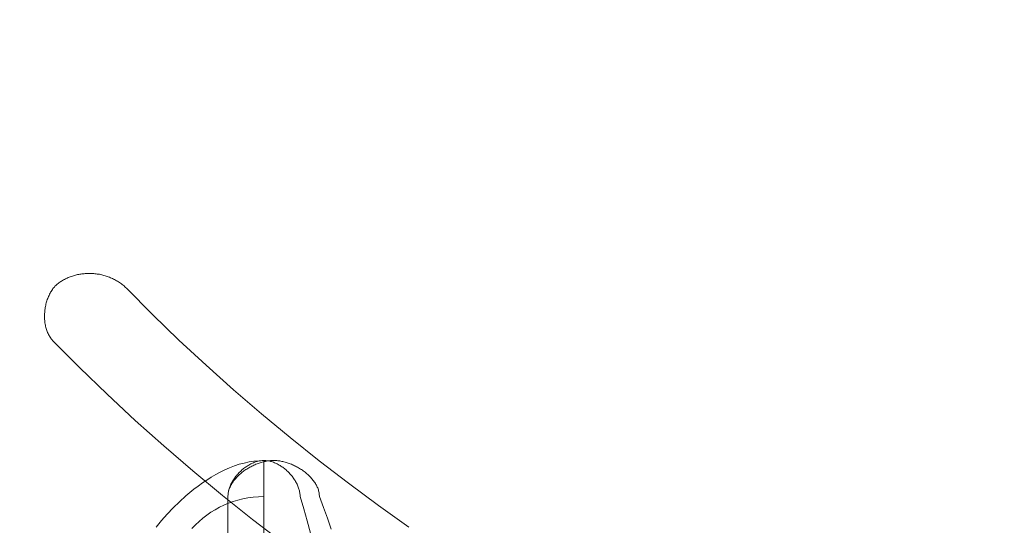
# Model space of a CAD drawing. Header units: millimetres. Extents: x 3925 to 5043, y -86 to 778.
# Tile 74 of 157: x 4416.146 to 4417.372, y 439.409 to 440.038. Entities that reach past the tile are written whole.
import ezdxf

# ---------------------------------------------------------------- set-up
doc = ezdxf.new("R2010")
doc.units = ezdxf.units.MM
doc.header["$LTSCALE"] = 46.255
doc.header["$PDMODE"] = 3
doc.header["$PDSIZE"] = 1
doc.layers.get('Defpoints').update_dxf_attribs({"linetype": 'CONTINUOUS'})
doc.layers.add('140-154101-01_RIGGDXF_DIMENSION', color=7, linetype='CONTINUOUS')
doc.layers.add('H30K-TOP-COVDXF_CONTINUOUS_LINE', color=7, linetype='CONTINUOUS')
doc.styles.add('SLDTEXTSTYLE0', font='arialbd.ttf', dxfattribs={"height": 5.5})
doc.dimstyles.new('SLDDIMSTYLE2', dxfattribs={"dimtxt": 5.650301, "dimasz": 4.572, "dimexe": 0, "dimexo": 0.0625, "dimgap": 1.412575, "dimtad": 0, "dimtih": 1, "dimtoh": 1, "dimlfac": 3.5, "dimrnd": 1e-09, "dimzin": 4, "dimdsep": 46, "dimtxsty": 'SLDTEXTSTYLE0', "dimsah": 1, "dimcen": 0.09, "dimadec": 0, "dimazin": 1, "dimtol": 1, "dimtp": 0.5, "dimtm": 0.5, "dimtfac": 1, "dimtdec": 1, "dimtofl": 0, "dimtmove": 0, "dimatfit": 3, "dimfxl": 1, "dimfrac": 2, "dimtolj": 1, "dimarcsym": 0})

# ---------------------------------------------------------------- blocks, each defined once
blk = doc.blocks.new('*D71')
at = {"layer": '140-154101-01_RIGGDXF_DIMENSION', "color": 0, "linetype": 'Continuous', "lineweight": -2}
for p, q in [((4325.461, 463.5558), (4325.461, 362.4572)), ((4496.711, 463.5558), (4496.711, 362.4572)), ((4492.711, 362.4572), (4329.461, 362.4572))]:
    blk.add_line(p, q, dxfattribs=at)
at = {"layer": '140-154101-01_RIGGDXF_DIMENSION', "color": 0, "linetype": 'Continuous'}
for points in [[(4329.461, 363.1239), (4329.461, 361.7905), (4325.461, 362.4572)], [(4492.711, 363.1239), (4492.711, 361.7905), (4496.711, 362.4572)]]:
    blk.add_solid(points, dxfattribs=at)
at = {"layer": 'Defpoints', "color": 0, "linetype": 'Continuous'}
for p in [(4325.461, 463.6183), (4496.711, 463.6183), (4325.461, 362.4572)]:
    blk.add_point(p, dxfattribs=at)
at = {"layer": '140-154101-01_RIGGDXF_DIMENSION', "color": 0, "linetype": 'Continuous', "insert": (4414.4397, 367.4057), "char_height": 5.5, "attachment_point": 5, "style": 'SLDTEXTSTYLE0'}
blk.add_mtext('\\A1;685.00 [26.97]', dxfattribs=at)

msp = doc.modelspace()

# ---------------------------------------------------------------- linework, layer by layer
at = {"layer": 'H30K-TOP-COVDXF_CONTINUOUS_LINE', "color": 7, "linetype": 'Continuous', "lineweight": 0}
for p, q in [((4416.4502, 439.4893), (4416.4502, 438.4858)), ((4416.4053, 439.4443), (4416.4053, 438.5307))]:
    msp.add_line(p, q, dxfattribs=at)
for points in [[(4416.2328, 439.7224), (4416.2315, 439.7224), (4416.2301, 439.7223), (4416.2288, 439.7223), (4416.2274, 439.7222), (4416.2261, 439.722), (4416.2248, 439.7219), (4416.2234, 439.7217), (4416.2221, 439.7215), (4416.2208, 439.7213), (4416.2194, 439.721), (4416.2181, 439.7208), (4416.2168, 439.7205), (4416.2155, 439.7201), (4416.2142, 439.7198), (4416.2129, 439.7194), (4416.2116, 439.719), (4416.2103, 439.7185), (4416.209, 439.7181), (4416.2077, 439.7176), (4416.2065, 439.7171), (4416.2052, 439.7166), (4416.204, 439.716), (4416.2028, 439.7154), (4416.2016, 439.7148), (4416.2004, 439.7142), (4416.1992, 439.7135), (4416.1981, 439.7128), (4416.197, 439.7121), (4416.1958, 439.7114), (4416.1948, 439.7107)], [(4416.2789, 439.7039), (4416.2779, 439.7049), (4416.2769, 439.7058), (4416.2759, 439.7068), (4416.2748, 439.7077), (4416.2737, 439.7085), (4416.2726, 439.7094), (4416.2714, 439.7102), (4416.2703, 439.711), (4416.2691, 439.7118), (4416.2679, 439.7125), (4416.2667, 439.7132), (4416.2654, 439.7139), (4416.2642, 439.7146), (4416.2629, 439.7153), (4416.2616, 439.7159), (4416.2603, 439.7165), (4416.259, 439.717), (4416.2577, 439.7176), (4416.2563, 439.7181), (4416.255, 439.7186), (4416.2536, 439.719), (4416.2523, 439.7195), (4416.2509, 439.7198), (4416.2495, 439.7202), (4416.2481, 439.7206), (4416.2467, 439.7209), (4416.2453, 439.7212), (4416.2439, 439.7214), (4416.2425, 439.7216), (4416.2411, 439.7218), (4416.2397, 439.722), (4416.2383, 439.7221), (4416.2369, 439.7222), (4416.2356, 439.7223), (4416.2342, 439.7224), (4416.2328, 439.7224)], [(4416.1948, 439.7107), (4416.1937, 439.7099), (4416.1927, 439.7091), (4416.1918, 439.7082), (4416.1908, 439.7074), (4416.1899, 439.7064), (4416.1891, 439.7054), (4416.1882, 439.7044), (4416.1874, 439.7034), (4416.1866, 439.7023), (4416.1858, 439.7011), (4416.1851, 439.7), (4416.1844, 439.6988), (4416.1837, 439.6976), (4416.1831, 439.6963), (4416.1825, 439.695), (4416.1819, 439.6937), (4416.1813, 439.6924), (4416.1808, 439.6911), (4416.1803, 439.6897), (4416.1799, 439.6883), (4416.1794, 439.6869), (4416.179, 439.6855), (4416.1787, 439.6841), (4416.1783, 439.6826), (4416.1781, 439.6812), (4416.1778, 439.6797), (4416.1776, 439.6783), (4416.1774, 439.6768), (4416.1772, 439.6753), (4416.1771, 439.6738), (4416.177, 439.6723), (4416.1769, 439.6709), (4416.1769, 439.6694), (4416.1769, 439.6679), (4416.1769, 439.6665), (4416.177, 439.665), (4416.1771, 439.6635), (4416.1772, 439.6621), (4416.1774, 439.6607), (4416.1776, 439.6593), (4416.1779, 439.6579), (4416.1782, 439.6565), (4416.1785, 439.6551), (4416.1789, 439.6538), (4416.1793, 439.6525), (4416.1797, 439.6512), (4416.1802, 439.6499), (4416.1807, 439.6486), (4416.1812, 439.6474), (4416.1818, 439.6462), (4416.1825, 439.6451), (4416.1831, 439.644), (4416.1838, 439.6429), (4416.1846, 439.6418), (4416.1853, 439.6408), (4416.1862, 439.6398), (4416.187, 439.6389)], [(4416.6304, 439.4064), (4416.5927, 439.4334), (4416.5556, 439.4609), (4416.5189, 439.4891), (4416.4829, 439.5179), (4416.4473, 439.5473), (4416.4124, 439.5773), (4416.378, 439.608), (4416.3443, 439.6393), (4416.3113, 439.6713), (4416.2789, 439.7039)], [(4416.187, 439.6389), (4416.2206, 439.605), (4416.2549, 439.5718), (4416.2899, 439.5393), (4416.3255, 439.5075), (4416.3617, 439.4763), (4416.3986, 439.4457), (4416.436, 439.4158), (4416.474, 439.3866)], [(4416.4502, 439.4893), (4416.444, 439.4891), (4416.4377, 439.4885), (4416.4316, 439.4876), (4416.4254, 439.4862), (4416.4194, 439.4846), (4416.4134, 439.4826), (4416.4074, 439.4803), (4416.4016, 439.4777), (4416.3958, 439.4749), (4416.3901, 439.4718), (4416.3845, 439.4685), (4416.379, 439.465), (4416.3736, 439.4613), (4416.3682, 439.4575), (4416.363, 439.4535), (4416.3579, 439.4494), (4416.353, 439.4451), (4416.3449, 439.4378), (4416.3372, 439.4303), (4416.3298, 439.4225), (4416.3227, 439.4145), (4416.316, 439.4063)], [(4416.4502, 439.4893), (4416.449, 439.4893), (4416.4479, 439.4892), (4416.4467, 439.4891), (4416.4455, 439.489), (4416.4443, 439.4887), (4416.4431, 439.4885), (4416.4419, 439.4882), (4416.4407, 439.4879), (4416.4395, 439.4875), (4416.4384, 439.4871), (4416.4372, 439.4866), (4416.436, 439.4861), (4416.4348, 439.4856), (4416.4337, 439.485), (4416.4325, 439.4844), (4416.4314, 439.4837), (4416.4303, 439.4831), (4416.4291, 439.4824), (4416.428, 439.4816), (4416.427, 439.4809), (4416.4259, 439.4801), (4416.4248, 439.4793), (4416.4238, 439.4784), (4416.4228, 439.4775), (4416.4218, 439.4766), (4416.4208, 439.4757), (4416.4198, 439.4748), (4416.4189, 439.4738), (4416.4179, 439.4728), (4416.417, 439.4718), (4416.4162, 439.4708), (4416.4153, 439.4697), (4416.4145, 439.4687), (4416.4137, 439.4676), (4416.413, 439.4665), (4416.4122, 439.4654), (4416.4115, 439.4643), (4416.4108, 439.4631), (4416.4102, 439.462), (4416.4096, 439.4609), (4416.409, 439.4597), (4416.4085, 439.4585), (4416.408, 439.4574), (4416.4076, 439.4562), (4416.4071, 439.455), (4416.4068, 439.4538), (4416.4064, 439.4526), (4416.4059, 439.4504)], [(4416.4623, 439.4893), (4416.461, 439.4893), (4416.4598, 439.4893), (4416.4585, 439.4892), (4416.4572, 439.4891), (4416.456, 439.4889), (4416.4547, 439.4887), (4416.4534, 439.4885), (4416.4521, 439.4882), (4416.4507, 439.4879), (4416.4494, 439.4876), (4416.4481, 439.4873), (4416.4468, 439.4869), (4416.4455, 439.4865), (4416.4441, 439.4861), (4416.4428, 439.4856), (4416.4415, 439.4851), (4416.4402, 439.4846), (4416.4389, 439.484), (4416.4376, 439.4834), (4416.4363, 439.4828), (4416.435, 439.4822), (4416.4337, 439.4816), (4416.4325, 439.4809), (4416.4312, 439.4802), (4416.43, 439.4794), (4416.4288, 439.4787), (4416.4276, 439.4779), (4416.4264, 439.4771), (4416.4253, 439.4763), (4416.4241, 439.4755), (4416.423, 439.4746), (4416.4219, 439.4737), (4416.4208, 439.4728), (4416.4198, 439.4719), (4416.4188, 439.471), (4416.4178, 439.47), (4416.4168, 439.4691), (4416.4159, 439.4681), (4416.415, 439.4671), (4416.4141, 439.4661), (4416.4132, 439.465), (4416.4124, 439.464), (4416.4117, 439.4629), (4416.4109, 439.4618), (4416.4102, 439.4607), (4416.4096, 439.4596), (4416.409, 439.4585), (4416.4084, 439.4574), (4416.4079, 439.4562), (4416.4074, 439.4551), (4416.407, 439.4539), (4416.4066, 439.4527), (4416.4062, 439.4516)], [(4416.4952, 439.4443), (4416.4952, 439.4455), (4416.4951, 439.4467), (4416.495, 439.4478), (4416.4948, 439.449), (4416.4946, 439.4502), (4416.4943, 439.4514), (4416.494, 439.4526), (4416.4937, 439.4538), (4416.4933, 439.455), (4416.4929, 439.4562), (4416.4924, 439.4574), (4416.492, 439.4585), (4416.4914, 439.4597), (4416.4909, 439.4609), (4416.4902, 439.462), (4416.4896, 439.4631), (4416.4889, 439.4643), (4416.4882, 439.4654), (4416.4875, 439.4665), (4416.4867, 439.4676), (4416.486, 439.4687), (4416.4851, 439.4697), (4416.4843, 439.4708), (4416.4834, 439.4718), (4416.4825, 439.4728), (4416.4816, 439.4738), (4416.4807, 439.4748), (4416.4797, 439.4757), (4416.4787, 439.4766), (4416.4777, 439.4775), (4416.4767, 439.4784), (4416.4756, 439.4793), (4416.4746, 439.4801), (4416.4735, 439.4809), (4416.4724, 439.4816), (4416.4713, 439.4824), (4416.4702, 439.4831), (4416.4691, 439.4837), (4416.4679, 439.4844), (4416.4668, 439.485), (4416.4656, 439.4856), (4416.4645, 439.4861), (4416.4633, 439.4866), (4416.4621, 439.4871), (4416.4609, 439.4875), (4416.4597, 439.4879), (4416.4585, 439.4882), (4416.4574, 439.4885), (4416.4562, 439.4887), (4416.455, 439.489), (4416.4538, 439.4891), (4416.4526, 439.4892), (4416.4514, 439.4893), (4416.4502, 439.4893)], [(4416.5192, 439.4443), (4416.5192, 439.4455), (4416.5191, 439.4467), (4416.519, 439.4479), (4416.5188, 439.4492), (4416.5185, 439.4504), (4416.5182, 439.4515), (4416.5179, 439.4527), (4416.5175, 439.4539), (4416.5171, 439.4551), (4416.5166, 439.4562), (4416.5161, 439.4574), (4416.5155, 439.4585), (4416.5149, 439.4596), (4416.5142, 439.4607), (4416.5135, 439.4618), (4416.5128, 439.4629), (4416.512, 439.464), (4416.5112, 439.465), (4416.5104, 439.466), (4416.5095, 439.4671), (4416.5086, 439.4681), (4416.5077, 439.4691), (4416.5067, 439.47), (4416.5057, 439.471), (4416.5047, 439.4719), (4416.5037, 439.4728), (4416.5026, 439.4737), (4416.5015, 439.4746), (4416.5004, 439.4755), (4416.4992, 439.4763), (4416.4981, 439.4771), (4416.4969, 439.4779), (4416.4957, 439.4787), (4416.4945, 439.4794), (4416.4933, 439.4802), (4416.492, 439.4809), (4416.4908, 439.4815), (4416.4895, 439.4822), (4416.4882, 439.4828), (4416.4869, 439.4834), (4416.4856, 439.484), (4416.4843, 439.4846), (4416.483, 439.4851), (4416.4817, 439.4856), (4416.4804, 439.486), (4416.4791, 439.4865), (4416.4778, 439.4869), (4416.4764, 439.4873), (4416.4751, 439.4876), (4416.4738, 439.4879), (4416.4725, 439.4882), (4416.4712, 439.4885), (4416.4699, 439.4887), (4416.4686, 439.4889), (4416.4673, 439.4891), (4416.466, 439.4892), (4416.4648, 439.4893), (4416.4635, 439.4893), (4416.4623, 439.4893)], [(4416.4061, 439.4514), (4416.4059, 439.4502), (4416.4057, 439.449), (4416.4055, 439.4478), (4416.4054, 439.4467), (4416.4053, 439.4455), (4416.4053, 439.4443)], [(4416.4059, 439.4504), (4416.4057, 439.4492), (4416.4055, 439.448), (4416.4054, 439.4467), (4416.4053, 439.4455)], [(4416.3603, 439.4045), (4416.3648, 439.409), (4416.3694, 439.4134), (4416.3742, 439.4174), (4416.3791, 439.4212), (4416.3842, 439.4248), (4416.3894, 439.428), (4416.3948, 439.431), (4416.4003, 439.4337), (4416.4059, 439.4361), (4416.4118, 439.4383), (4416.4178, 439.4401), (4416.4239, 439.4416), (4416.4302, 439.4427), (4416.4367, 439.4436), (4416.4434, 439.4441), (4416.4502, 439.4443)], [(4416.5394, 439.0989), (4416.5391, 439.1149), (4416.5388, 439.1309), (4416.5384, 439.1469), (4416.5378, 439.1628), (4416.5372, 439.1788), (4416.5364, 439.1947), (4416.5354, 439.2107), (4416.5343, 439.2266), (4416.533, 439.2424), (4416.5316, 439.2583), (4416.5299, 439.2741), (4416.528, 439.2898), (4416.526, 439.3055), (4416.5236, 439.3212), (4416.5211, 439.3368), (4416.5182, 439.3524), (4416.5151, 439.3679), (4416.5118, 439.3833), (4416.5081, 439.3987), (4416.5041, 439.414), (4416.4998, 439.4292), (4416.4952, 439.4443)], [(4416.5338, 439.4038), (4416.5293, 439.4174), (4416.5244, 439.4309), (4416.5192, 439.4443)]]:
    msp.add_lwpolyline(points, dxfattribs=at)

# ---------------------------------------------------------------- dimensions: what is measured, and where the dimension line sits
at = {"layer": '140-154101-01_RIGGDXF_DIMENSION', "color": 2, "linetype": 'Continuous'}
dim = msp.add_linear_dim(base=(4325.461, 362.4572), p1=(4496.711, 463.6183), p2=(4325.461, 463.6183), dimstyle='SLDDIMSTYLE2', override={"dimtxt": 5, "dimasz": 4, "dimtad": 1, "dimtih": 0, "dimtoh": 0, "dimlfac": 4, "dimtol": 0, "dimtp": 0.01, "dimtm": 0.01, "dimtdec": 2, "dimtofl": 1, "dimtzin": 0}, dxfattribs=at)
dim.commit()
dim.dimension.update_dxf_attribs({"geometry": '*D71', "text_midpoint": (4414.4397, 362.4572), "dimtype": 160})

doc.saveas('drawing.dxf')
